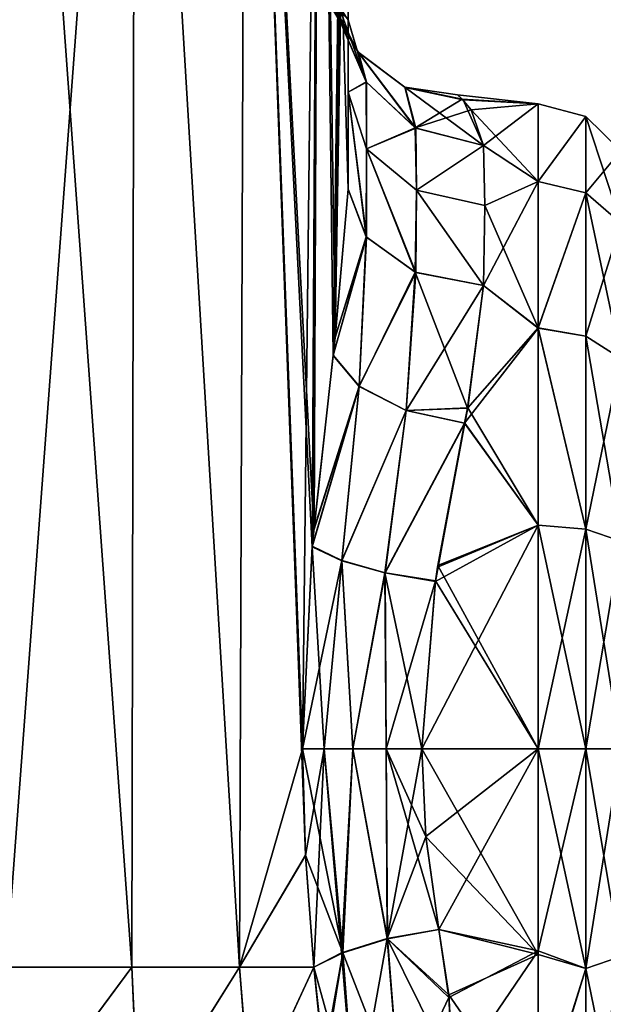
# Model space of a CAD drawing. Extents: x -23 to 470, y -2000 to 0.
# Tile 54 of 172: x 346 to 367, y -1981 to -1945. Entities that reach past the tile are written whole.
import ezdxf

# ---------------------------------------------------------------- set-up
doc = ezdxf.new("R2010")
doc.units = 0
doc.header["$LTSCALE"] = 64.024212
for name, color, linetype in [('473', 7, 'CONTINUOUS'), ('474', 7, 'CONTINUOUS'), ('479', 7, 'CONTINUOUS'), ('482', 7, 'CONTINUOUS'), ('483', 7, 'CONTINUOUS'), ('488', 7, 'CONTINUOUS'), ('490', 7, 'CONTINUOUS'), ('491', 7, 'CONTINUOUS'), ('492', 7, 'CONTINUOUS'), ('513', 7, 'CONTINUOUS'), ('514', 7, 'CONTINUOUS'), ('515', 7, 'CONTINUOUS'), ('516', 7, 'CONTINUOUS'), ('517', 7, 'CONTINUOUS'), ('518', 7, 'CONTINUOUS'), ('519', 7, 'CONTINUOUS'), ('520', 7, 'CONTINUOUS'), ('521', 7, 'CONTINUOUS')]:
    doc.layers.add(name, color=color, linetype=linetype)

msp = doc.modelspace()

# ---------------------------------------------------------------- linework, layer by layer
at = {"layer": '473', "linetype": 'CONTINUOUS'}
for points in [[(349.62, -1980, 65.095), (345.05, -1916.55, 66), (345.006, -1980, 66), (349.62, -1980, 65.095)], [(349.742, -1916.55, 65.045), (345.05, -1916.55, 66), (349.62, -1980, 65.095), (349.742, -1916.55, 65.045)], [(353.569, -1980, 62.553), (349.742, -1916.55, 65.045), (349.62, -1980, 65.095), (353.569, -1980, 62.553)], [(353.795, -1916.55, 62.333), (349.742, -1916.55, 65.045), (353.569, -1980, 62.553), (353.795, -1916.55, 62.333)], [(355.979, -1975.891, 59.384), (353.795, -1916.55, 62.333), (353.569, -1980, 62.553), (355.979, -1975.891, 59.384)], [(356.5, -1916.55, 58.279), (353.795, -1916.55, 62.333), (356.288, -1963.985, 58.763), (356.5, -1916.55, 58.279)], [(356.288, -1963.985, 58.763), (353.795, -1916.55, 62.333), (356.231, -1964.591, 58.884), (356.288, -1963.985, 58.763)], [(356.231, -1964.591, 58.884), (353.795, -1916.55, 62.333), (355.876, -1972, 59.571), (356.231, -1964.591, 58.884)], [(355.876, -1972, 59.571), (353.795, -1916.55, 62.333), (355.979, -1975.891, 59.384), (355.876, -1972, 59.571)], [(356.998, -1957.579, 56.831), (356.5, -1916.55, 58.279), (356.288, -1963.985, 58.763), (356.998, -1957.579, 56.831)], [(357.55, -1951.488, 53.501), (357.55, -1928.15, 53.5), (356.5, -1916.55, 58.279), (357.55, -1951.488, 53.501)], [(357.55, -1951.488, 53.501), (356.5, -1916.55, 58.279), (357.072, -1956.925, 56.553), (357.55, -1951.488, 53.501)], [(357.072, -1956.925, 56.553), (356.5, -1916.55, 58.279), (356.998, -1957.579, 56.831), (357.072, -1956.925, 56.553)], [(356.293, -1980, 58.752), (355.979, -1975.891, 59.384), (353.569, -1980, 62.553), (356.293, -1980, 58.752)]]:
    msp.add_3dface(points, dxfattribs=at)
at = {"layer": '474', "linetype": 'CONTINUOUS'}
for points in [[(349.621, -1980, 0.905), (345.012, -1980, 0), (349.742, -1916.55, 0.955), (349.621, -1980, 0.905)], [(349.742, -1916.55, 0.955), (345.012, -1980, 0), (345.05, -1916.55), (349.742, -1916.55, 0.955)], [(353.566, -1980, 3.444), (349.621, -1980, 0.905), (349.742, -1916.55, 0.955), (353.566, -1980, 3.444)], [(353.795, -1916.55, 3.667), (353.566, -1980, 3.444), (349.742, -1916.55, 0.955), (353.795, -1916.55, 3.667)], [(355.876, -1972, 6.429), (353.566, -1980, 3.444), (353.795, -1916.55, 3.667), (355.876, -1972, 6.429)], [(356.5, -1916.55, 7.721), (355.876, -1972, 6.429), (353.795, -1916.55, 3.667), (356.5, -1916.55, 7.721)], [(356.232, -1964.573, 7.118), (355.876, -1972, 6.429), (356.5, -1916.55, 7.721), (356.232, -1964.573, 7.118)], [(356.294, -1963.909, 7.251), (356.232, -1964.573, 7.118), (356.5, -1916.55, 7.721), (356.294, -1963.909, 7.251)], [(356.998, -1957.576, 9.17), (356.294, -1963.909, 7.251), (356.5, -1916.55, 7.721), (356.998, -1957.576, 9.17)], [(357.55, -1916.55, 12.5), (356.998, -1957.576, 9.17), (356.5, -1916.55, 7.721), (357.55, -1916.55, 12.5)], [(357.073, -1956.908, 9.455), (356.998, -1957.576, 9.17), (357.55, -1916.55, 12.5), (357.073, -1956.908, 9.455)], [(357.55, -1916.55, 12.5), (357.55, -1928.15, 12.5), (357.073, -1956.908, 9.455), (357.55, -1916.55, 12.5)], [(357.55, -1951.489, 12.499), (357.073, -1956.908, 9.455), (357.55, -1928.15, 12.5), (357.55, -1951.489, 12.499)], [(355.979, -1975.904, 6.618), (353.566, -1980, 3.444), (355.876, -1972, 6.429), (355.979, -1975.904, 6.618)], [(356.293, -1980, 7.248), (353.566, -1980, 3.444), (355.979, -1975.904, 6.618), (356.293, -1980, 7.248)]]:
    msp.add_3dface(points, dxfattribs=at)
at = {"layer": '479', "linetype": 'CONTINUOUS'}
for points in [[(357.55, -1934.8, 13.61), (357.55, -1951.489, 12.499), (357.55, -1928.15, 12.5), (357.55, -1934.8, 13.61)], [(357.55, -1928.15, 53.5), (357.55, -1951.488, 53.501), (357.55, -1934.811, 52.387), (357.55, -1928.15, 53.5)], [(357.55, -1940.72, 16.808), (357.55, -1951.489, 12.499), (357.55, -1934.8, 13.61), (357.55, -1940.72, 16.808)], [(357.55, -1951.488, 53.501), (357.55, -1947.936, 49.184), (357.55, -1934.811, 52.387), (357.55, -1951.488, 53.501)], [(357.55, -1934.811, 52.387), (357.55, -1947.936, 49.184), (357.55, -1940.723, 49.19), (357.55, -1934.811, 52.387)], [(357.55, -1947.936, 16.816), (357.55, -1951.489, 12.499), (357.55, -1940.72, 16.808), (357.55, -1947.936, 16.816)], [(357.55, -1945.277, 21.735), (357.55, -1947.936, 16.816), (357.55, -1940.72, 16.808), (357.55, -1945.277, 21.735)], [(357.55, -1947.936, 49.184), (357.55, -1945.277, 44.265), (357.55, -1940.723, 49.19), (357.55, -1947.936, 49.184)]]:
    msp.add_3dface(points, dxfattribs=at)
at = {"layer": '482', "linetype": 'CONTINUOUS'}
for points in [[(360.247, -1972, 57), (360.39, -1975.21, 56.784), (364.5, -1972, 57), (360.247, -1972, 57)], [(364.5, -1972, 9), (364.5, -1979.537, 10.214), (360.247, -1972, 9), (364.5, -1972, 9)], [(360.247, -1972, 9), (364.5, -1979.537, 10.214), (360.39, -1975.22, 9.217), (360.247, -1972, 9)], [(360.39, -1975.21, 56.784), (360.87, -1978.62, 56.069), (364.5, -1972, 57), (360.39, -1975.21, 56.784)], [(364.5, -1972, 57), (360.87, -1978.62, 56.069), (364.5, -1979.405, 55.829), (364.5, -1972, 57)], [(360.39, -1975.22, 9.217), (364.5, -1979.537, 10.214), (360.87, -1978.62, 9.931), (360.39, -1975.22, 9.217)], [(360.87, -1978.62, 56.069), (361.236, -1981.108, 55.205), (364.5, -1979.405, 55.829), (360.87, -1978.62, 56.069)], [(360.87, -1978.62, 9.931), (364.5, -1979.537, 10.214), (361.227, -1981.017, 10.758), (360.87, -1978.62, 9.931)], [(364.5, -1979.537, 10.214), (364.5, -1985.759, 13.335), (361.227, -1981.017, 10.758), (364.5, -1979.537, 10.214)], [(361.236, -1981.108, 55.205), (361.396, -1983.987, 53.792), (364.5, -1979.405, 55.829), (361.236, -1981.108, 55.205)], [(364.5, -1979.405, 55.829), (361.396, -1983.987, 53.792), (364.5, -1985.607, 52.77), (364.5, -1979.405, 55.829)], [(361.227, -1981.017, 10.758), (364.5, -1985.759, 13.335), (361.393, -1983.834, 12.12), (361.227, -1981.017, 10.758)]]:
    msp.add_3dface(points, dxfattribs=at)
at = {"layer": '483', "linetype": 'CONTINUOUS'}
for points in [[(361.754, -1948.217, 36.22), (364.5, -1948.363, 28.839), (361.555, -1948.035, 31.696), (361.754, -1948.217, 36.22)], [(361.555, -1948.035, 31.696), (364.5, -1948.363, 28.839), (361.726, -1948.192, 29.972), (361.555, -1948.035, 31.696)], [(361.726, -1948.192, 29.972), (364.5, -1948.363, 28.839), (362.052, -1948.579, 27.759), (361.726, -1948.192, 29.972)], [(364.5, -1948.364, 37.161), (364.5, -1948.363, 28.839), (361.754, -1948.217, 36.22), (364.5, -1948.364, 37.161)], [(362.5, -1949.885, 42.323), (364.5, -1948.364, 37.161), (361.754, -1948.217, 36.22), (362.5, -1949.885, 42.323)], [(364.5, -1948.363, 28.839), (364.5, -1951.209, 21.011), (362.052, -1948.579, 27.759), (364.5, -1948.363, 28.839)], [(364.5, -1951.21, 44.991), (364.5, -1948.364, 37.161), (362.5, -1949.885, 42.323), (364.5, -1951.21, 44.991)], [(362.052, -1948.579, 27.759), (364.5, -1951.209, 21.011), (362.5, -1949.885, 23.677), (362.052, -1948.579, 27.759)], [(362.5, -1949.885, 23.677), (364.5, -1951.209, 21.011), (362.55, -1952.085, 19.607), (362.5, -1949.885, 23.677)], [(362.55, -1952.085, 46.393), (364.5, -1951.21, 44.991), (362.5, -1949.885, 42.323), (362.55, -1952.085, 46.393)], [(364.5, -1956.577, 51.388), (364.5, -1951.21, 44.991), (362.5, -1955.024, 49.966), (364.5, -1956.577, 51.388)], [(362.5, -1955.024, 49.966), (364.5, -1951.21, 44.991), (362.55, -1952.085, 46.393), (362.5, -1955.024, 49.966)], [(364.5, -1951.209, 21.011), (364.5, -1956.573, 14.615), (362.55, -1952.085, 19.607), (364.5, -1951.209, 21.011)], [(362.55, -1952.085, 19.607), (364.5, -1956.573, 14.615), (362.5, -1955.024, 16.034), (362.55, -1952.085, 19.607)], [(361.919, -1959.517, 53.498), (364.5, -1956.577, 51.388), (362.5, -1955.024, 49.966), (361.919, -1959.517, 53.498)], [(362.5, -1955.024, 16.034), (364.5, -1956.573, 14.615), (361.922, -1959.502, 12.511), (362.5, -1955.024, 16.034)], [(364.5, -1963.802, 55.556), (364.5, -1956.577, 51.388), (361.812, -1960.064, 53.822), (364.5, -1963.802, 55.556)], [(361.812, -1960.064, 53.822), (364.5, -1956.577, 51.388), (361.919, -1959.517, 53.498), (361.812, -1960.064, 53.822)], [(364.5, -1956.573, 14.615), (364.5, -1963.801, 10.444), (361.922, -1959.502, 12.511), (364.5, -1956.573, 14.615)], [(361.922, -1959.502, 12.511), (364.5, -1963.801, 10.444), (361.813, -1960.061, 12.18), (361.922, -1959.502, 12.511)], [(360.823, -1965.341, 56.058), (364.5, -1963.802, 55.556), (361.812, -1960.064, 53.822), (360.823, -1965.341, 56.058)], [(361.813, -1960.061, 12.18), (364.5, -1963.801, 10.444), (360.832, -1965.282, 9.959), (361.813, -1960.061, 12.18)], [(360.247, -1972, 57), (364.5, -1972, 57), (364.5, -1963.802, 55.556), (360.247, -1972, 57)], [(360.247, -1972, 57), (364.5, -1963.802, 55.556), (360.74, -1965.861, 56.201), (360.247, -1972, 57)], [(360.74, -1965.861, 56.201), (364.5, -1963.802, 55.556), (360.823, -1965.341, 56.058), (360.74, -1965.861, 56.201)], [(364.5, -1963.801, 10.444), (364.5, -1972, 9), (360.832, -1965.282, 9.959), (364.5, -1963.801, 10.444)], [(360.832, -1965.282, 9.959), (364.5, -1972, 9), (360.742, -1965.846, 9.802), (360.832, -1965.282, 9.959)], [(364.5, -1972, 9), (360.247, -1972, 9), (360.742, -1965.846, 9.802), (364.5, -1972, 9)]]:
    msp.add_3dface(points, dxfattribs=at)
at = {"layer": '488', "linetype": 'CONTINUOUS'}
for points in [[(345.012, -1980, 0), (349.621, -1980, 0.905), (345.046, -1986.18, 0.979), (345.012, -1980, 0)], [(349.621, -1980, 0.905), (349.879, -1985.881, 1.902), (345.046, -1986.18, 0.979), (349.621, -1980, 0.905)], [(349.621, -1980, 0.905), (353.566, -1980, 3.444), (349.879, -1985.881, 1.902), (349.621, -1980, 0.905)], [(353.566, -1980, 3.444), (353.96, -1985.027, 4.529), (349.879, -1985.881, 1.902), (353.566, -1980, 3.444)], [(353.566, -1980, 3.444), (356.293, -1980, 7.248), (353.96, -1985.027, 4.529), (353.566, -1980, 3.444)], [(353.96, -1985.027, 4.529), (356.293, -1980, 7.248), (356.647, -1983.211, 8.266), (353.96, -1985.027, 4.529)]]:
    msp.add_3dface(points, dxfattribs=at)
at = {"layer": '490', "linetype": 'CONTINUOUS'}
for points in [[(349.62, -1980, 65.095), (345.006, -1980, 66), (345.054, -1986.18, 65.021), (349.62, -1980, 65.095)], [(349.886, -1985.879, 64.096), (349.62, -1980, 65.095), (345.054, -1986.18, 65.021), (349.886, -1985.879, 64.096)], [(353.569, -1980, 62.553), (349.62, -1980, 65.095), (349.886, -1985.879, 64.096), (353.569, -1980, 62.553)], [(353.966, -1985.025, 61.466), (353.569, -1980, 62.553), (349.886, -1985.879, 64.096), (353.966, -1985.025, 61.466)], [(356.293, -1980, 58.752), (353.569, -1980, 62.553), (353.966, -1985.025, 61.466), (356.293, -1980, 58.752)], [(356.671, -1983.689, 57.53), (356.293, -1980, 58.752), (353.966, -1985.025, 61.466), (356.671, -1983.689, 57.53)], [(356.653, -1983.327, 57.685), (356.293, -1980, 58.752), (356.671, -1983.689, 57.53), (356.653, -1983.327, 57.685)]]:
    msp.add_3dface(points, dxfattribs=at)
at = {"layer": '491', "linetype": 'CONTINUOUS'}
for points in [[(364.5, -1951.209, 21.011), (364.5, -1948.363, 28.839), (366.249, -1948.826, 28.914), (364.5, -1951.209, 21.011)], [(364.5, -1948.363, 28.839), (364.5, -1948.364, 37.161), (366.249, -1948.826, 28.914), (364.5, -1948.363, 28.839)], [(364.5, -1948.364, 37.161), (364.5, -1951.21, 44.991), (366.249, -1948.826, 37.086), (364.5, -1948.364, 37.161)], [(364.5, -1948.364, 37.161), (366.249, -1948.826, 37.086), (366.249, -1948.826, 28.914), (364.5, -1948.364, 37.161)], [(364.5, -1951.209, 21.011), (366.249, -1948.826, 28.914), (366.249, -1951.621, 21.234), (364.5, -1951.209, 21.011)], [(364.5, -1951.21, 44.991), (366.249, -1951.621, 44.766), (366.249, -1948.826, 37.086), (364.5, -1951.21, 44.991)], [(367.531, -1950.088, 36.864), (367.531, -1950.088, 29.136), (366.249, -1948.826, 37.086), (367.531, -1950.088, 36.864)], [(366.249, -1951.621, 44.766), (367.531, -1950.088, 36.864), (366.249, -1948.826, 37.086), (366.249, -1951.621, 44.766)], [(367.531, -1950.088, 29.136), (367.531, -1952.731, 21.875), (366.249, -1948.826, 28.914), (367.531, -1950.088, 29.136)], [(366.249, -1948.826, 37.086), (367.531, -1950.088, 29.136), (366.249, -1948.826, 28.914), (366.249, -1948.826, 37.086)], [(366.249, -1948.826, 28.914), (367.531, -1952.731, 21.875), (366.249, -1951.621, 21.234), (366.249, -1948.826, 28.914)], [(367.531, -1952.731, 44.125), (367.531, -1950.088, 36.864), (366.249, -1951.621, 44.766), (367.531, -1952.731, 44.125)], [(364.5, -1956.573, 14.615), (364.5, -1951.209, 21.011), (366.249, -1951.621, 21.234), (364.5, -1956.573, 14.615)], [(364.5, -1951.21, 44.991), (364.5, -1956.577, 51.388), (366.249, -1951.621, 44.766), (364.5, -1951.21, 44.991)], [(364.5, -1956.573, 14.615), (366.249, -1951.621, 21.234), (366.249, -1956.874, 14.974), (364.5, -1956.573, 14.615)], [(364.5, -1956.577, 51.388), (366.249, -1956.874, 51.026), (366.249, -1951.621, 44.766), (364.5, -1956.577, 51.388)], [(366.249, -1956.874, 51.026), (367.531, -1952.731, 44.125), (366.249, -1951.621, 44.766), (366.249, -1956.874, 51.026)], [(367.531, -1952.731, 21.875), (367.531, -1957.698, 15.956), (366.249, -1951.621, 21.234), (367.531, -1952.731, 21.875)], [(366.249, -1951.621, 21.234), (367.531, -1957.698, 15.956), (366.249, -1956.874, 14.974), (366.249, -1951.621, 21.234)], [(367.531, -1957.698, 50.044), (367.531, -1952.731, 44.125), (366.249, -1956.874, 51.026), (367.531, -1957.698, 50.044)], [(364.5, -1963.801, 10.444), (364.5, -1956.573, 14.615), (366.249, -1963.952, 10.887), (364.5, -1963.801, 10.444)], [(364.5, -1956.573, 14.615), (366.249, -1956.874, 14.974), (366.249, -1963.952, 10.887), (364.5, -1956.573, 14.615)], [(364.5, -1956.577, 51.388), (364.5, -1963.802, 55.556), (366.249, -1963.952, 55.113), (364.5, -1956.577, 51.388)], [(364.5, -1956.577, 51.388), (366.249, -1963.952, 55.113), (366.249, -1956.874, 51.026), (364.5, -1956.577, 51.388)], [(366.249, -1963.952, 55.113), (367.531, -1957.698, 50.044), (366.249, -1956.874, 51.026), (366.249, -1963.952, 55.113)], [(367.531, -1957.698, 15.956), (367.531, -1964.39, 12.092), (366.249, -1956.874, 14.974), (367.531, -1957.698, 15.956)], [(366.249, -1956.874, 14.974), (367.531, -1964.39, 12.092), (366.249, -1963.952, 10.887), (366.249, -1956.874, 14.974)], [(367.531, -1964.39, 53.908), (367.531, -1957.698, 50.044), (366.249, -1963.952, 55.113), (367.531, -1964.39, 53.908)], [(364.5, -1972, 9), (364.5, -1963.801, 10.444), (366.249, -1972, 9.468), (364.5, -1972, 9)], [(366.249, -1972, 9.468), (364.5, -1963.801, 10.444), (366.249, -1963.952, 10.887), (366.249, -1972, 9.468)], [(364.5, -1963.802, 55.556), (364.5, -1972, 57), (366.249, -1963.952, 55.113), (364.5, -1963.802, 55.556)], [(364.5, -1972, 57), (366.249, -1972, 56.532), (366.249, -1963.952, 55.113), (364.5, -1972, 57)], [(367.531, -1972, 10.75), (366.249, -1972, 9.468), (366.249, -1963.952, 10.887), (367.531, -1972, 10.75)], [(367.531, -1964.39, 12.092), (367.531, -1972, 10.75), (366.249, -1963.952, 10.887), (367.531, -1964.39, 12.092)], [(366.249, -1972, 56.532), (367.531, -1964.39, 53.908), (366.249, -1963.952, 55.113), (366.249, -1972, 56.532)], [(366.249, -1972, 56.532), (367.531, -1972, 55.25), (367.531, -1964.39, 53.908), (366.249, -1972, 56.532)]]:
    msp.add_3dface(points, dxfattribs=at)
at = {"layer": '492', "linetype": 'CONTINUOUS'}
for points in [[(364.5, -1972, 57), (364.5, -1979.405, 55.829), (366.249, -1972, 56.532), (364.5, -1972, 57)], [(364.5, -1979.405, 55.829), (366.249, -1980.048, 55.113), (366.249, -1972, 56.532), (364.5, -1979.405, 55.829)], [(364.5, -1979.537, 10.214), (364.5, -1972, 9), (366.249, -1980.048, 10.887), (364.5, -1979.537, 10.214)], [(364.5, -1972, 9), (366.249, -1972, 9.468), (366.249, -1980.048, 10.887), (364.5, -1972, 9)], [(367.531, -1972, 10.75), (367.531, -1979.61, 12.092), (366.249, -1972, 9.468), (367.531, -1972, 10.75)], [(366.249, -1972, 9.468), (367.531, -1979.61, 12.092), (366.249, -1980.048, 10.887), (366.249, -1972, 9.468)], [(367.531, -1979.61, 53.908), (367.531, -1972, 55.25), (366.249, -1980.048, 55.113), (367.531, -1979.61, 53.908)], [(366.249, -1980.048, 55.113), (367.531, -1972, 55.25), (366.249, -1972, 56.532), (366.249, -1980.048, 55.113)], [(364.5, -1979.405, 55.829), (364.5, -1985.607, 52.77), (366.249, -1980.048, 55.113), (364.5, -1979.405, 55.829)], [(364.5, -1985.759, 13.335), (364.5, -1979.537, 10.214), (366.249, -1980.048, 10.887), (364.5, -1985.759, 13.335)], [(367.531, -1979.61, 12.092), (367.531, -1986.302, 15.956), (366.249, -1980.048, 10.887), (367.531, -1979.61, 12.092)], [(367.531, -1986.302, 50.044), (367.531, -1979.61, 53.908), (366.249, -1987.126, 51.026), (367.531, -1986.302, 50.044)], [(366.249, -1987.126, 51.026), (367.531, -1979.61, 53.908), (366.249, -1980.048, 55.113), (366.249, -1987.126, 51.026)], [(364.5, -1985.607, 52.77), (366.249, -1987.126, 51.026), (366.249, -1980.048, 55.113), (364.5, -1985.607, 52.77)], [(364.5, -1985.759, 13.335), (366.249, -1980.048, 10.887), (366.249, -1987.126, 14.974), (364.5, -1985.759, 13.335)], [(366.249, -1980.048, 10.887), (367.531, -1986.302, 15.956), (366.249, -1987.126, 14.974), (366.249, -1980.048, 10.887)]]:
    msp.add_3dface(points, dxfattribs=at)
at = {"layer": '513', "linetype": 'CONTINUOUS'}
for points in [[(361.236, -1981.108, 55.205), (360.87, -1978.62, 56.069), (358.983, -1978.963, 56.384), (361.236, -1981.108, 55.205)], [(358.983, -1978.963, 56.384), (357.348, -1979.478, 57.416), (359.449, -1984.872, 53.725), (358.983, -1978.963, 56.384)], [(361.236, -1981.108, 55.205), (358.983, -1978.963, 56.384), (359.449, -1984.872, 53.725), (361.236, -1981.108, 55.205)], [(356.293, -1980, 58.752), (356.653, -1983.327, 57.685), (357.348, -1979.478, 57.416), (356.293, -1980, 58.752)], [(356.653, -1983.327, 57.685), (356.671, -1983.689, 57.53), (357.348, -1979.478, 57.416), (356.653, -1983.327, 57.685)], [(357.348, -1979.478, 57.416), (356.671, -1983.689, 57.53), (357.8, -1985.468, 54.69), (357.348, -1979.478, 57.416)], [(357.348, -1979.478, 57.416), (357.8, -1985.468, 54.69), (359.449, -1984.872, 53.725), (357.348, -1979.478, 57.416)], [(361.396, -1983.987, 53.792), (361.236, -1981.108, 55.205), (359.449, -1984.872, 53.725), (361.396, -1983.987, 53.792)]]:
    msp.add_3dface(points, dxfattribs=at)
at = {"layer": '514', "linetype": 'CONTINUOUS'}
for points in [[(355.876, -1972, 59.571), (355.979, -1975.891, 59.384), (357.348, -1979.478, 57.416), (355.876, -1972, 59.571)], [(356.668, -1972, 58.508), (355.876, -1972, 59.571), (357.348, -1979.478, 57.416), (356.668, -1972, 58.508)], [(357.712, -1972, 57.691), (356.668, -1972, 58.508), (357.348, -1979.478, 57.416), (357.712, -1972, 57.691)], [(358.983, -1978.963, 56.384), (357.712, -1972, 57.691), (357.348, -1979.478, 57.416), (358.983, -1978.963, 56.384)], [(358.933, -1972, 57.176), (357.712, -1972, 57.691), (358.983, -1978.963, 56.384), (358.933, -1972, 57.176)], [(360.87, -1978.62, 56.069), (360.39, -1975.21, 56.784), (358.933, -1972, 57.176), (360.87, -1978.62, 56.069)], [(360.87, -1978.62, 56.069), (358.933, -1972, 57.176), (358.983, -1978.963, 56.384), (360.87, -1978.62, 56.069)], [(360.39, -1975.21, 56.784), (360.247, -1972, 57), (358.933, -1972, 57.176), (360.39, -1975.21, 56.784)], [(355.979, -1975.891, 59.384), (356.293, -1980, 58.752), (357.348, -1979.478, 57.416), (355.979, -1975.891, 59.384)]]:
    msp.add_3dface(points, dxfattribs=at)
at = {"layer": '515', "linetype": 'CONTINUOUS'}
for points in [[(357.55, -1951.488, 53.501), (357.072, -1956.925, 56.553), (358.204, -1953.236, 51.753), (357.55, -1951.488, 53.501)], [(357.072, -1956.925, 56.553), (356.998, -1957.579, 56.831), (358.204, -1953.236, 51.753), (357.072, -1956.925, 56.553)], [(358.204, -1953.236, 51.753), (356.998, -1957.579, 56.831), (357.952, -1958.714, 55.199), (358.204, -1953.236, 51.753)], [(360.005, -1954.532, 50.458), (358.204, -1953.236, 51.753), (357.952, -1958.714, 55.199), (360.005, -1954.532, 50.458)], [(359.671, -1959.601, 54.123), (360.005, -1954.532, 50.458), (357.952, -1958.714, 55.199), (359.671, -1959.601, 54.123)], [(361.919, -1959.517, 53.498), (360.005, -1954.532, 50.458), (359.671, -1959.601, 54.123), (361.919, -1959.517, 53.498)], [(361.919, -1959.517, 53.498), (362.5, -1955.024, 49.966), (360.005, -1954.532, 50.458), (361.919, -1959.517, 53.498)], [(356.998, -1957.579, 56.831), (356.288, -1963.985, 58.763), (357.952, -1958.714, 55.199), (356.998, -1957.579, 56.831)], [(356.288, -1963.985, 58.763), (356.231, -1964.591, 58.884), (357.952, -1958.714, 55.199), (356.288, -1963.985, 58.763)], [(357.952, -1958.714, 55.199), (356.231, -1964.591, 58.884), (357.309, -1965.103, 57.441), (357.952, -1958.714, 55.199)], [(359.671, -1959.601, 54.123), (357.952, -1958.714, 55.199), (357.309, -1965.103, 57.441), (359.671, -1959.601, 54.123)], [(358.893, -1965.553, 56.494), (359.671, -1959.601, 54.123), (357.309, -1965.103, 57.441), (358.893, -1965.553, 56.494)], [(361.812, -1960.064, 53.822), (359.671, -1959.601, 54.123), (358.893, -1965.553, 56.494), (361.812, -1960.064, 53.822)], [(361.812, -1960.064, 53.822), (361.919, -1959.517, 53.498), (359.671, -1959.601, 54.123), (361.812, -1960.064, 53.822)], [(360.74, -1965.861, 56.201), (361.812, -1960.064, 53.822), (358.893, -1965.553, 56.494), (360.74, -1965.861, 56.201)], [(360.74, -1965.861, 56.201), (360.823, -1965.341, 56.058), (361.812, -1960.064, 53.822), (360.74, -1965.861, 56.201)], [(356.231, -1964.591, 58.884), (355.876, -1972, 59.571), (356.668, -1972, 58.508), (356.231, -1964.591, 58.884)], [(357.309, -1965.103, 57.441), (356.231, -1964.591, 58.884), (356.668, -1972, 58.508), (357.309, -1965.103, 57.441)], [(357.712, -1972, 57.691), (357.309, -1965.103, 57.441), (356.668, -1972, 58.508), (357.712, -1972, 57.691)], [(358.893, -1965.553, 56.494), (357.309, -1965.103, 57.441), (357.712, -1972, 57.691), (358.893, -1965.553, 56.494)], [(358.933, -1972, 57.176), (358.893, -1965.553, 56.494), (357.712, -1972, 57.691), (358.933, -1972, 57.176)], [(360.247, -1972, 57), (360.74, -1965.861, 56.201), (358.893, -1965.553, 56.494), (360.247, -1972, 57)], [(360.247, -1972, 57), (358.893, -1965.553, 56.494), (358.933, -1972, 57.176), (360.247, -1972, 57)]]:
    msp.add_3dface(points, dxfattribs=at)
at = {"layer": '516', "linetype": 'CONTINUOUS'}
for points in [[(357.55, -1945.277, 44.265), (357.55, -1947.936, 49.184), (358.212, -1947.568, 43.299), (357.55, -1945.277, 44.265)], [(358.212, -1947.568, 43.299), (357.55, -1947.936, 49.184), (358.22, -1950.01, 47.788), (358.212, -1947.568, 43.299)], [(360.022, -1949.252, 42.589), (358.212, -1947.568, 43.299), (358.22, -1950.01, 47.788), (360.022, -1949.252, 42.589)], [(357.55, -1947.936, 49.184), (357.55, -1951.488, 53.501), (358.204, -1953.236, 51.753), (357.55, -1947.936, 49.184)], [(358.22, -1950.01, 47.788), (357.55, -1947.936, 49.184), (358.204, -1953.236, 51.753), (358.22, -1950.01, 47.788)], [(360.05, -1951.529, 46.767), (360.022, -1949.252, 42.589), (358.22, -1950.01, 47.788), (360.05, -1951.529, 46.767)], [(362.5, -1949.885, 42.323), (360.022, -1949.252, 42.589), (360.05, -1951.529, 46.767), (362.5, -1949.885, 42.323)], [(362.55, -1952.085, 46.393), (362.5, -1949.885, 42.323), (360.05, -1951.529, 46.767), (362.55, -1952.085, 46.393)], [(360.005, -1954.532, 50.458), (358.22, -1950.01, 47.788), (358.204, -1953.236, 51.753), (360.005, -1954.532, 50.458)], [(360.05, -1951.529, 46.767), (358.22, -1950.01, 47.788), (360.005, -1954.532, 50.458), (360.05, -1951.529, 46.767)], [(362.5, -1955.024, 49.966), (360.05, -1951.529, 46.767), (360.005, -1954.532, 50.458), (362.5, -1955.024, 49.966)], [(362.5, -1955.024, 49.966), (362.55, -1952.085, 46.393), (360.05, -1951.529, 46.767), (362.5, -1955.024, 49.966)]]:
    msp.add_3dface(points, dxfattribs=at)
at = {"layer": '517', "linetype": 'CONTINUOUS'}
for points in [[(356.933, -1944.615, 29.007), (356.811, -1944.612, 31.259), (357.904, -1946.455, 29.301), (356.933, -1944.615, 29.007)], [(356.811, -1944.612, 31.259), (356.935, -1944.616, 37.018), (357.926, -1946.481, 36.697), (356.811, -1944.612, 31.259)], [(357.904, -1946.455, 29.301), (356.811, -1944.612, 31.259), (357.926, -1946.481, 36.697), (357.904, -1946.455, 29.301)], [(357.166, -1944.683, 26.269), (356.933, -1944.615, 29.007), (358.204, -1947.555, 22.695), (357.166, -1944.683, 26.269)], [(358.204, -1947.555, 22.695), (356.933, -1944.615, 29.007), (357.904, -1946.455, 29.301), (358.204, -1947.555, 22.695)], [(356.935, -1944.616, 37.018), (357.55, -1945.277, 44.265), (358.212, -1947.568, 43.299), (356.935, -1944.616, 37.018)], [(357.926, -1946.481, 36.697), (356.935, -1944.616, 37.018), (358.212, -1947.568, 43.299), (357.926, -1946.481, 36.697)], [(357.55, -1945.277, 21.735), (357.166, -1944.683, 26.269), (358.204, -1947.555, 22.695), (357.55, -1945.277, 21.735)], [(360.005, -1949.243, 23.407), (358.204, -1947.555, 22.695), (357.904, -1946.455, 29.301), (360.005, -1949.243, 23.407)], [(359.617, -1947.754, 29.653), (360.005, -1949.243, 23.407), (357.904, -1946.455, 29.301), (359.617, -1947.754, 29.653)], [(359.617, -1947.754, 29.653), (357.904, -1946.455, 29.301), (357.926, -1946.481, 36.697), (359.617, -1947.754, 29.653)], [(359.633, -1947.762, 36.348), (359.617, -1947.754, 29.653), (357.926, -1946.481, 36.697), (359.633, -1947.762, 36.348)], [(359.633, -1947.762, 36.348), (357.926, -1946.481, 36.697), (360.022, -1949.252, 42.589), (359.633, -1947.762, 36.348)], [(360.022, -1949.252, 42.589), (357.926, -1946.481, 36.697), (358.212, -1947.568, 43.299), (360.022, -1949.252, 42.589)], [(361.754, -1948.217, 36.22), (361.555, -1948.035, 31.696), (359.617, -1947.754, 29.653), (361.754, -1948.217, 36.22)], [(361.754, -1948.217, 36.22), (359.617, -1947.754, 29.653), (359.633, -1947.762, 36.348), (361.754, -1948.217, 36.22)], [(361.555, -1948.035, 31.696), (361.726, -1948.192, 29.972), (359.617, -1947.754, 29.653), (361.555, -1948.035, 31.696)], [(361.726, -1948.192, 29.972), (360.005, -1949.243, 23.407), (359.617, -1947.754, 29.653), (361.726, -1948.192, 29.972)], [(362.5, -1949.885, 42.323), (361.754, -1948.217, 36.22), (359.633, -1947.762, 36.348), (362.5, -1949.885, 42.323)], [(362.5, -1949.885, 42.323), (359.633, -1947.762, 36.348), (360.022, -1949.252, 42.589), (362.5, -1949.885, 42.323)], [(361.726, -1948.192, 29.972), (362.052, -1948.579, 27.759), (360.005, -1949.243, 23.407), (361.726, -1948.192, 29.972)], [(362.052, -1948.579, 27.759), (362.5, -1949.885, 23.677), (360.005, -1949.243, 23.407), (362.052, -1948.579, 27.759)]]:
    msp.add_3dface(points, dxfattribs=at)
at = {"layer": '518', "linetype": 'CONTINUOUS'}
for points in [[(357.55, -1947.936, 16.816), (357.55, -1945.277, 21.735), (358.204, -1947.555, 22.695), (357.55, -1947.936, 16.816)], [(358.22, -1950.01, 18.212), (357.55, -1947.936, 16.816), (358.204, -1947.555, 22.695), (358.22, -1950.01, 18.212)], [(360.005, -1949.243, 23.407), (358.22, -1950.01, 18.212), (358.204, -1947.555, 22.695), (360.005, -1949.243, 23.407)], [(357.55, -1951.489, 12.499), (357.55, -1947.936, 16.816), (358.212, -1953.246, 14.257), (357.55, -1951.489, 12.499)], [(358.212, -1953.246, 14.257), (357.55, -1947.936, 16.816), (358.22, -1950.01, 18.212), (358.212, -1953.246, 14.257)], [(360.05, -1951.529, 19.233), (358.22, -1950.01, 18.212), (360.005, -1949.243, 23.407), (360.05, -1951.529, 19.233)], [(362.5, -1949.885, 23.677), (360.05, -1951.529, 19.233), (360.005, -1949.243, 23.407), (362.5, -1949.885, 23.677)], [(362.5, -1949.885, 23.677), (362.55, -1952.085, 19.607), (360.05, -1951.529, 19.233), (362.5, -1949.885, 23.677)], [(360.022, -1954.539, 15.549), (358.212, -1953.246, 14.257), (358.22, -1950.01, 18.212), (360.022, -1954.539, 15.549)], [(360.05, -1951.529, 19.233), (360.022, -1954.539, 15.549), (358.22, -1950.01, 18.212), (360.05, -1951.529, 19.233)], [(362.5, -1955.024, 16.034), (360.022, -1954.539, 15.549), (360.05, -1951.529, 19.233), (362.5, -1955.024, 16.034)], [(362.55, -1952.085, 19.607), (362.5, -1955.024, 16.034), (360.05, -1951.529, 19.233), (362.55, -1952.085, 19.607)]]:
    msp.add_3dface(points, dxfattribs=at)
at = {"layer": '519', "linetype": 'CONTINUOUS'}
for points in [[(357.073, -1956.908, 9.455), (357.55, -1951.489, 12.499), (358.212, -1953.246, 14.257), (357.073, -1956.908, 9.455)], [(356.998, -1957.576, 9.17), (357.073, -1956.908, 9.455), (358.212, -1953.246, 14.257), (356.998, -1957.576, 9.17)], [(357.953, -1958.709, 10.804), (356.998, -1957.576, 9.17), (358.212, -1953.246, 14.257), (357.953, -1958.709, 10.804)], [(360.022, -1954.539, 15.549), (357.953, -1958.709, 10.804), (358.212, -1953.246, 14.257), (360.022, -1954.539, 15.549)], [(359.671, -1959.596, 11.88), (357.953, -1958.709, 10.804), (360.022, -1954.539, 15.549), (359.671, -1959.596, 11.88)], [(362.5, -1955.024, 16.034), (359.671, -1959.596, 11.88), (360.022, -1954.539, 15.549), (362.5, -1955.024, 16.034)], [(362.5, -1955.024, 16.034), (361.922, -1959.502, 12.511), (359.671, -1959.596, 11.88), (362.5, -1955.024, 16.034)], [(356.294, -1963.909, 7.251), (356.998, -1957.576, 9.17), (357.953, -1958.709, 10.804), (356.294, -1963.909, 7.251)], [(356.232, -1964.573, 7.118), (356.294, -1963.909, 7.251), (357.953, -1958.709, 10.804), (356.232, -1964.573, 7.118)], [(357.309, -1965.097, 8.559), (356.232, -1964.573, 7.118), (357.953, -1958.709, 10.804), (357.309, -1965.097, 8.559)], [(359.671, -1959.596, 11.88), (357.309, -1965.097, 8.559), (357.953, -1958.709, 10.804), (359.671, -1959.596, 11.88)], [(358.894, -1965.548, 9.508), (357.309, -1965.097, 8.559), (359.671, -1959.596, 11.88), (358.894, -1965.548, 9.508)], [(361.813, -1960.061, 12.18), (358.894, -1965.548, 9.508), (359.671, -1959.596, 11.88), (361.813, -1960.061, 12.18)], [(361.922, -1959.502, 12.511), (361.813, -1960.061, 12.18), (359.671, -1959.596, 11.88), (361.922, -1959.502, 12.511)], [(361.813, -1960.061, 12.18), (360.742, -1965.846, 9.802), (358.894, -1965.548, 9.508), (361.813, -1960.061, 12.18)], [(361.813, -1960.061, 12.18), (360.832, -1965.282, 9.959), (360.742, -1965.846, 9.802), (361.813, -1960.061, 12.18)], [(355.876, -1972, 6.429), (356.232, -1964.573, 7.118), (357.309, -1965.097, 8.559), (355.876, -1972, 6.429)], [(356.67, -1972, 7.491), (355.876, -1972, 6.429), (357.309, -1965.097, 8.559), (356.67, -1972, 7.491)], [(357.713, -1972, 8.309), (356.67, -1972, 7.491), (357.309, -1965.097, 8.559), (357.713, -1972, 8.309)], [(358.894, -1965.548, 9.508), (357.713, -1972, 8.309), (357.309, -1965.097, 8.559), (358.894, -1965.548, 9.508)], [(358.934, -1972, 8.824), (357.713, -1972, 8.309), (358.894, -1965.548, 9.508), (358.934, -1972, 8.824)], [(360.742, -1965.846, 9.802), (358.934, -1972, 8.824), (358.894, -1965.548, 9.508), (360.742, -1965.846, 9.802)], [(360.742, -1965.846, 9.802), (360.247, -1972, 9), (358.934, -1972, 8.824), (360.742, -1965.846, 9.802)]]:
    msp.add_3dface(points, dxfattribs=at)
at = {"layer": '520', "linetype": 'CONTINUOUS'}
for points in [[(355.979, -1975.904, 6.618), (355.876, -1972, 6.429), (356.67, -1972, 7.491), (355.979, -1975.904, 6.618)], [(356.293, -1980, 7.248), (355.979, -1975.904, 6.618), (356.67, -1972, 7.491), (356.293, -1980, 7.248)], [(357.296, -1979.469, 8.632), (356.293, -1980, 7.248), (356.67, -1972, 7.491), (357.296, -1979.469, 8.632)], [(357.713, -1972, 8.309), (357.296, -1979.469, 8.632), (356.67, -1972, 7.491), (357.713, -1972, 8.309)], [(358.968, -1978.954, 9.65), (357.296, -1979.469, 8.632), (357.713, -1972, 8.309), (358.968, -1978.954, 9.65)], [(358.934, -1972, 8.824), (358.968, -1978.954, 9.65), (357.713, -1972, 8.309), (358.934, -1972, 8.824)], [(360.247, -1972, 9), (358.968, -1978.954, 9.65), (358.934, -1972, 8.824), (360.247, -1972, 9)], [(360.247, -1972, 9), (360.39, -1975.22, 9.217), (358.968, -1978.954, 9.65), (360.247, -1972, 9)], [(360.39, -1975.22, 9.217), (360.87, -1978.62, 9.931), (358.968, -1978.954, 9.65), (360.39, -1975.22, 9.217)]]:
    msp.add_3dface(points, dxfattribs=at)
at = {"layer": '521', "linetype": 'CONTINUOUS'}
for points in [[(360.87, -1978.62, 9.931), (361.227, -1981.017, 10.758), (358.968, -1978.954, 9.65), (360.87, -1978.62, 9.931)], [(357.8, -1985.467, 11.309), (357.296, -1979.469, 8.632), (358.968, -1978.954, 9.65), (357.8, -1985.467, 11.309)], [(359.449, -1984.871, 12.275), (357.8, -1985.467, 11.309), (358.968, -1978.954, 9.65), (359.449, -1984.871, 12.275)], [(361.227, -1981.017, 10.758), (361.393, -1983.834, 12.12), (358.968, -1978.954, 9.65), (361.227, -1981.017, 10.758)], [(361.393, -1983.834, 12.12), (359.449, -1984.871, 12.275), (358.968, -1978.954, 9.65), (361.393, -1983.834, 12.12)], [(357.8, -1985.467, 11.309), (356.293, -1980, 7.248), (357.296, -1979.469, 8.632), (357.8, -1985.467, 11.309)], [(356.647, -1983.211, 8.266), (356.293, -1980, 7.248), (357.8, -1985.467, 11.309), (356.647, -1983.211, 8.266)]]:
    msp.add_3dface(points, dxfattribs=at)

doc.saveas('drawing.dxf')
